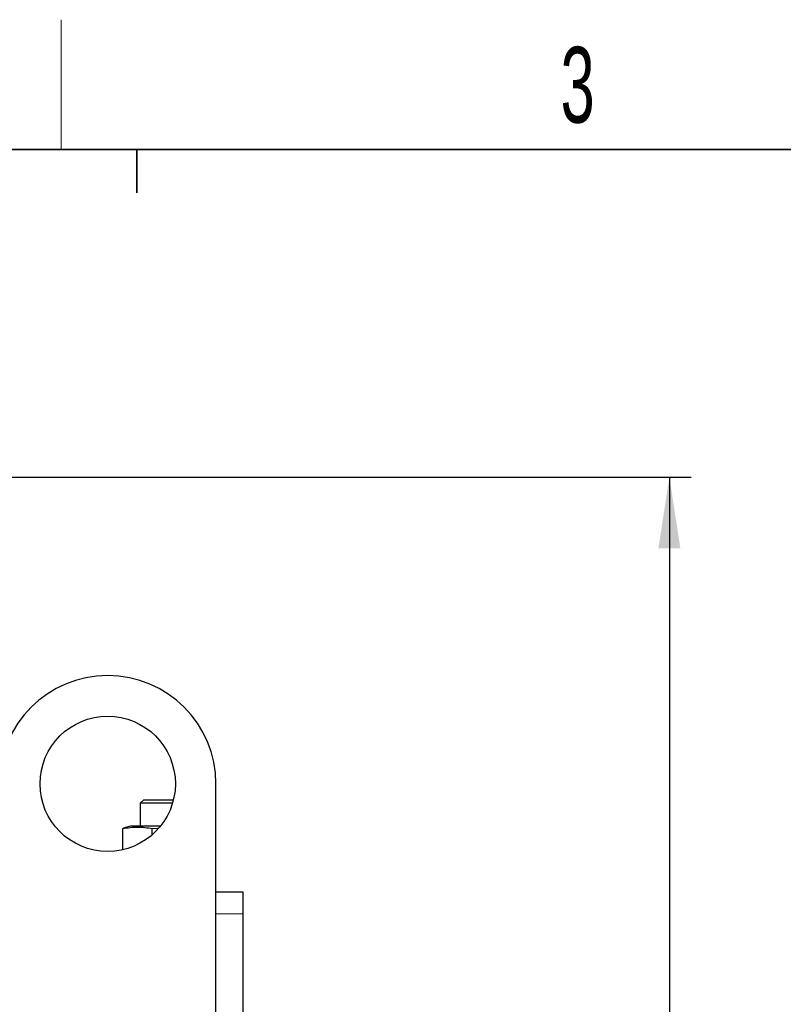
# Model space of a CAD drawing. Header units: millimetres. Extents: x 5 to 418, y 2 to 292.
# Tile 14 of 41: x 120 to 155, y 243 to 288. Entities that reach past the tile are written whole.
import ezdxf

# ---------------------------------------------------------------- set-up
doc = ezdxf.new("R2010")
doc.units = ezdxf.units.MM
doc.layers.add('SLD-0', color=7, linetype='Continuous')
doc.styles.add('SLDTEXTSTYLE0', font='TXT', dxfattribs={"width": 0.605})
doc.dimstyles.new('SLDDIMSTYLE1', dxfattribs={"dimtxt": 3.5, "dimasz": 3.302, "dimexe": 0, "dimexo": 0.0625, "dimgap": 0.875, "dimtad": 1, "dimdec": 0, "dimlfac": 4, "dimrnd": 1e-09, "dimzin": 12, "dimdsep": 46, "dimtxsty": 'SLDTEXTSTYLE0', "dimsah": 1, "dimcen": 0.09, "dimadec": 0, "dimazin": 3, "dimtfac": 1, "dimtofl": 0, "dimtmove": 0, "dimatfit": 3, "dimfxl": 1, "dimfrac": 2, "dimtolj": 1, "dimtzin": 12, "dimarcsym": 0})

# ---------------------------------------------------------------- blocks, each defined once
blk = doc.blocks.new('_D_1')
at = {"layer": 'SLD-0', "color": 7}
for p, q in [((112.551, 267.37), (150.589, 267.37)), ((149.589, 267.37), (149.589, 178.895)), ((142.651, 178.895), (150.589, 178.895))]:
    blk.add_line(p, q, dxfattribs=at)
for points in [[(149.589, 267.37), (149.081, 264.068), (150.097, 264.068)], [(149.589, 178.895), (150.097, 182.197), (149.081, 182.197)]]:
    blk.add_solid(points, dxfattribs=at)
at = {"layer": 'SLD-0', "color": 7, "insert": (145.077, 219.122), "char_height": 3.5, "attachment_point": 1, "rotation": 90, "style": 'SLDTEXTSTYLE0'}
blk.add_mtext('354', dxfattribs=at)

msp = doc.modelspace()

# ---------------------------------------------------------------- linework, layer by layer
at = {"color": 7, "linetype": 'Continuous', "lineweight": 25}
for p, q in [((128.6509, 235.6953), (128.6509, 253.1953)), ((125.3009, 252.4453), (125.1509, 252.2953)), ((125.1509, 252.2953), (125.1509, 251.2453)), ((126.6435, 252.2953), (125.1509, 252.2953)), ((126.6846, 252.4453), (125.3009, 252.4453)), ((124.4784, 251.17), (124.3501, 251.131)), ((124.3501, 250.1495), (124.3501, 251.131)), ((124.7009, 251.2453), (124.4745, 251.1846)), ((126.0928, 251.2453), (124.7009, 251.2453)), ((125.707, 251.131), (125.957, 251.1497)), ((125.707, 250.842), (125.707, 251.131)), ((129.9009, 248.1953), (128.6509, 248.1953)), ((129.9009, 247.1953), (129.9009, 248.1953)), ((129.9009, 235.0703), (129.9009, 247.1953))]:
    msp.add_line(p, q, dxfattribs=at)
at = {"color": 7, "linetype": 'Continuous', "lineweight": 18}
msp.add_line((129.9009, 247.1953), (128.6509, 247.1953), dxfattribs=at)
at = {"color": 7, "linetype": 'Continuous', "lineweight": 25}
msp.add_circle((123.6509, 253.1953), 3.125, dxfattribs=at)
msp.add_arc((123.6509, 253.1953), 5, 0, 180, dxfattribs=at)
msp.add_open_spline([(124.3501, 251.131), (124.5762, 251.1647), (125.0285, 251.2321), (125.4808, 251.1647), (125.707, 251.131)], degree=3, knots=[0, 0, 0, 0, 0.4999949, 1, 1, 1, 1], dxfattribs=at)
at = {"layer": 'SLD-0', "lineweight": 18}
msp.add_line((121.5, 282.5), (121.5, 288.5), dxfattribs=at)
at = {"layer": 'SLD-0', "lineweight": 35}
msp.add_line((408, 282.5), (26, 282.5), dxfattribs=at)
at = {"layer": 'SLD-0'}
for p, q in [((125, 280.5), (125, 282.5)), ((125, 282.5), (125, 280.5))]:
    msp.add_line(p, q, dxfattribs=at)

# ---------------------------------------------------------------- texts
at = {"layer": 'SLD-0', "insert": (145.3527, 287.243), "char_height": 3.5, "attachment_point": 2, "style": 'SLDTEXTSTYLE0'}
msp.add_mtext('3', dxfattribs=at)

# ---------------------------------------------------------------- dimensions: what is measured, and where the dimension line sits
at = {"layer": 'SLD-0', "color": 7}
dim = msp.add_linear_dim(base=(149.5889, 178.8953), p1=(112.5509, 267.3704), p2=(142.6509, 178.8953), angle=90, dimstyle='SLDDIMSTYLE1', dxfattribs=at)
dim.commit()
dim.dimension.update_dxf_attribs({"geometry": '_D_1', "text_midpoint": (149.5889, 223.1329), "dimtype": 160})

doc.saveas('drawing.dxf')
